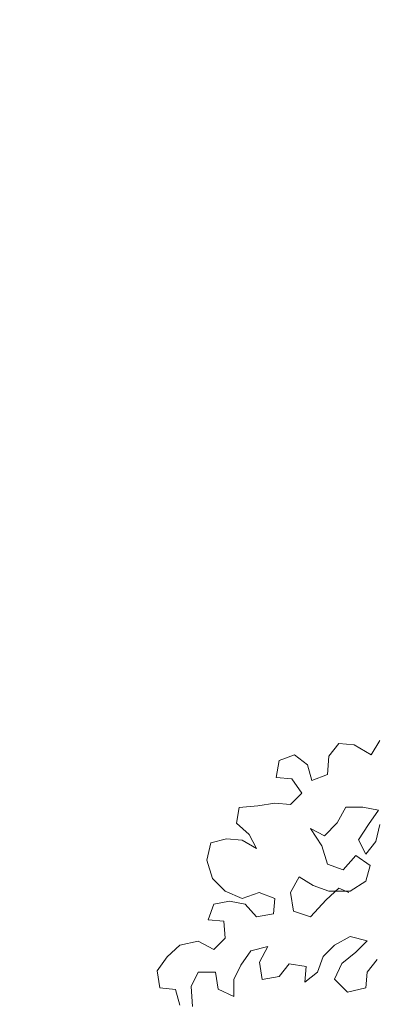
# Model space of a CAD drawing. Header units: millimetres. Extents: x -409347 to -76892, y 286088 to 1850972.
# Tile 98 of 256: x -217928 to -215860, y 566621 to 572327. Entities that reach past the tile are written whole.
import ezdxf

# ---------------------------------------------------------------- set-up
doc = ezdxf.new("R2010")
doc.units = ezdxf.units.MM
doc.linetypes.add('DGN Style 2', pattern=[3.08948, 1.853688, -1.235792])
for name, color, linetype, lineweight in [('a_drzewa', 7, 'Continuous', 0), ('A_P_WAND_BET_A_X', 25, 'Continuous', 0), ('A_P_WAND_BET_V_X', 131, 'DGN Style 2', 0)]:
    doc.layers.add(name, color=color, linetype=linetype, lineweight=lineweight)

msp = doc.modelspace()

# ---------------------------------------------------------------- linework, layer by layer
at = {"layer": 'a_drzewa', "ltscale": 1024}
for p, q in [((-216135.8, 568058.7), (-216078.2, 568132.9)), ((-216078.2, 568132.9), (-215987.6, 568124.8)), ((-215987.6, 568124.8), (-215888.8, 568067.2)), ((-215888.8, 568067.2), (-215839.4, 568149.6)), ((-216424, 568033.8), (-216333.5, 568066.8)), ((-216333.5, 568066.8), (-216259.3, 568009.2)), ((-216440.4, 567934.9), (-216424, 568033.8)), ((-216259.3, 568009.2), (-216234.5, 567918.7)), ((-216143.9, 567951.7), (-216135.8, 568058.7)), ((-216234.5, 567918.7), (-216143.9, 567951.7)), ((-216349.8, 567926.8), (-216440.4, 567934.9)), ((-216292.1, 567844.5), (-216349.8, 567926.8)), ((-216357.9, 567778.5), (-216292.1, 567844.5)), ((-216547.3, 567770.1), (-216448.5, 567786.7)), ((-216448.5, 567786.7), (-216357.9, 567778.5)), ((-216670.7, 567671.2), (-216654.4, 567761.8)), ((-216654.4, 567761.8), (-216547.3, 567770.1)), ((-216036.7, 567762.4), (-216086, 567671.7)), ((-215937.9, 567762.5), (-216036.7, 567762.4)), ((-215847.3, 567746.1), (-215937.9, 567762.5)), ((-215904.9, 567663.7), (-215847.3, 567746.1)), ((-216596.6, 567605.4), (-216670.7, 567671.2)), ((-216086, 567671.7), (-216160.1, 567597.6)), ((-215962.4, 567573), (-215904.9, 567663.7)), ((-215839, 567663.7), (-215863.6, 567564.9)), ((-216555.3, 567523.1), (-216596.6, 567605.4)), ((-216160.1, 567597.6), (-216242.5, 567638.7)), ((-216242.5, 567638.7), (-216176.5, 567539.9)), ((-216843.5, 567456.9), (-216818.9, 567555.8)), ((-216818.9, 567555.8), (-216728.3, 567580.6)), ((-216728.3, 567580.6), (-216637.7, 567572.4)), ((-216637.7, 567572.4), (-216555.3, 567523.1)), ((-215921.2, 567490.7), (-215962.4, 567573)), ((-215863.6, 567564.9), (-215921.2, 567490.7)), ((-216176.5, 567539.9), (-216143.5, 567432.9)), ((-216810.5, 567349.9), (-216843.5, 567456.9)), ((-216052.9, 567400), (-215978.8, 567482.4)), ((-215978.8, 567482.4), (-215896.4, 567424.9)), ((-216143.5, 567432.9), (-216052.9, 567400)), ((-215896.4, 567424.9), (-215921, 567334.2)), ((-216736.3, 567275.8), (-216810.5, 567349.9)), ((-216308.1, 567358.6), (-216357.4, 567268)), ((-216225.7, 567309.3), (-216308.1, 567358.6)), ((-215921, 567334.2), (-216011.6, 567276.5)), ((-216637.4, 567234.8), (-216736.3, 567275.8)), ((-216538.6, 567267.8), (-216637.4, 567234.8)), ((-216448, 567234.9), (-216538.6, 567267.8)), ((-216357.4, 567268), (-216340.9, 567160.9)), ((-216135.1, 567276.4), (-216225.7, 567309.3)), ((-216151.5, 567227), (-216077.5, 567292.9)), ((-216011.6, 567276.5), (-216135.1, 567276.4)), ((-216077.5, 567292.9), (-216019.8, 567268.3)), ((-216802.1, 567201.7), (-216711.5, 567218.2)), ((-216711.5, 567218.2), (-216620.9, 567201.8)), ((-216456.2, 567144.3), (-216448, 567234.9)), ((-216242, 567128.1), (-216151.5, 567227)), ((-216834.9, 567111.1), (-216802.1, 567201.7)), ((-216620.9, 567201.8), (-216555, 567127.8)), ((-216340.9, 567160.9), (-216242, 567128.1)), ((-216744.3, 567102.9), (-216834.9, 567111.1)), ((-216736, 567004.1), (-216744.3, 567102.9)), ((-216555, 567127.8), (-216456.2, 567144.3)), ((-216999.5, 566962.7), (-216892.5, 566987.5)), ((-216892.5, 566987.5), (-216801.8, 566938.1)), ((-216801.8, 566938.1), (-216736, 567004.1)), ((-216011.3, 567013), (-216101.9, 566963.5)), ((-215912.5, 566988.4), (-216011.3, 567013)), ((-215978.3, 566922.4), (-215912.5, 566988.4)), ((-217073.6, 566896.7), (-216999.5, 566962.7)), ((-216587.7, 566930.1), (-216645.3, 566847.7)), ((-216488.9, 566954.9), (-216587.7, 566930.1)), ((-216538.2, 566864.3), (-216488.9, 566954.9)), ((-216101.9, 566963.5), (-216167.7, 566897.5)), ((-216060.6, 566856.5), (-215978.3, 566922.4)), ((-217131.1, 566814.3), (-217073.6, 566896.7)), ((-216521.7, 566765.5), (-216538.2, 566864.3)), ((-216167.7, 566897.5), (-216200.5, 566806.9)), ((-215854.7, 566881.4), (-215912.3, 566807.2)), ((-217114.6, 566715.5), (-217131.1, 566814.3)), ((-216892.3, 566806.3), (-216933.4, 566723.9)), ((-216793.5, 566806.4), (-216892.3, 566806.3)), ((-216776.9, 566707.6), (-216793.5, 566806.4)), ((-216645.3, 566847.7), (-216686.4, 566765.3)), ((-216365.3, 566856.2), (-216422.9, 566782)), ((-216266.5, 566839.8), (-216365.3, 566856.2)), ((-216274.6, 566749.2), (-216266.5, 566839.8)), ((-216200.5, 566806.9), (-216274.6, 566749.2)), ((-216101.7, 566765.8), (-216060.6, 566856.5)), ((-215912.3, 566807.2), (-215920.5, 566716.6)), ((-216686.4, 566765.3), (-216686.3, 566666.5)), ((-216422.9, 566782), (-216521.7, 566765.5)), ((-216027.5, 566691.8), (-216101.7, 566765.8)), ((-217024, 566707.4), (-217114.6, 566715.5)), ((-216999.2, 566616.8), (-217024, 566707.4)), ((-216933.4, 566723.9), (-216925.1, 566608.6)), ((-216686.3, 566666.5), (-216776.9, 566707.6)), ((-215920.5, 566716.6), (-216027.5, 566691.8))]:
    msp.add_line(p, q, dxfattribs=at)
at = {"layer": 'A_P_WAND_BET_A_X', "ltscale": 0.01}
msp.add_3dface([(-409346.6, 1850971.6), (-87526.5, 1850971.6), (-87526.5, 286087.9), (-409346.6, 286087.9)], dxfattribs=at)
at = {"layer": 'A_P_WAND_BET_V_X'}
msp.add_3dface([(-346399.5, 627361.9), (-346399.5, 492361.9), (-171399.5, 492361.9), (-171399.5, 627361.9)], dxfattribs=at)

doc.saveas('drawing.dxf')
